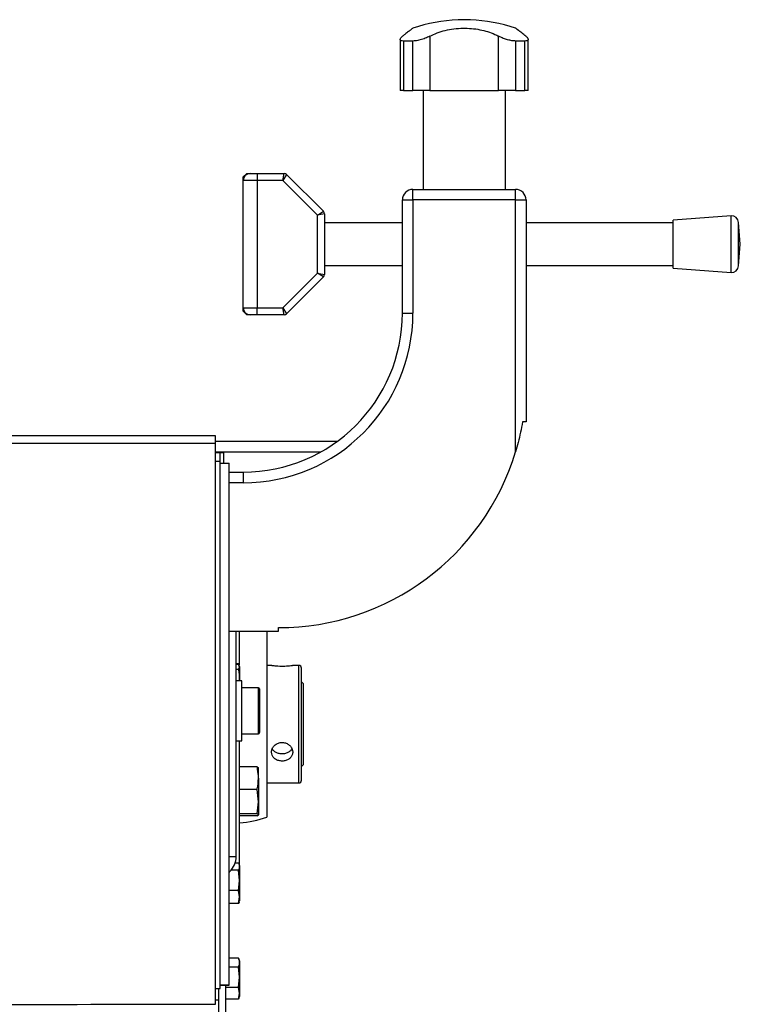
# Model space of a CAD drawing. Header units: millimetres. Extents: x 0 to 420, y 0 to 297.
# Tile 25 of 26: x 279 to 290, y 233 to 247. Entities that reach past the tile are written whole.
import ezdxf

# ---------------------------------------------------------------- set-up
doc = ezdxf.new("R2010")
doc.units = ezdxf.units.MM

msp = doc.modelspace()

# ---------------------------------------------------------------- linework, layer by layer
at = {"color": 7, "linetype": 'Continuous', "lineweight": 25}
for p, q in [((285.56579, 247.36829), (285.56579, 247.36658)), ((285.74107, 247.36829), (285.56579, 247.36829)), ((285.74107, 247.36658), (285.56579, 247.36658)), ((285.74107, 247.36658), (285.74107, 247.36829)), ((284.74718, 247.08979), (284.74718, 246.36829)), ((285.16721, 247.13442), (285.16721, 246.36829)), ((286.13965, 246.36829), (286.13965, 247.13442)), ((286.55968, 246.36829), (286.55968, 247.09019)), ((284.92691, 247.06685), (284.79448, 247.06685)), ((284.79448, 247.06685), (284.79448, 246.36829)), ((284.92691, 246.36829), (284.92691, 247.06685)), ((286.51238, 247.06685), (286.37994, 247.06685)), ((286.37994, 247.06685), (286.37994, 246.36829)), ((286.51238, 246.36829), (286.51238, 247.06685)), ((284.79448, 246.36829), (284.74718, 246.36829)), ((284.79448, 246.36829), (284.92691, 246.36829)), ((285.16721, 246.36829), (284.92691, 246.36829)), ((285.07135, 246.36829), (285.07135, 244.96829)), ((285.16721, 246.36829), (286.13965, 246.36829)), ((286.37994, 246.36829), (286.13965, 246.36829)), ((286.23551, 244.96829), (286.23551, 246.36829)), ((286.37994, 246.36829), (286.51238, 246.36829)), ((286.55968, 246.36829), (286.51238, 246.36829)), ((282.52843, 245.14329), (282.57843, 245.19329)), ((282.52843, 245.09329), (282.52843, 245.14329)), ((282.57843, 245.19329), (282.62843, 245.19329)), ((282.62843, 245.19329), (282.72843, 245.19329)), ((282.72843, 245.19329), (282.72843, 245.09329)), ((282.72843, 245.19329), (283.10772, 245.19329)), ((283.08701, 245.09329), (283.10772, 245.19329)), ((283.14307, 245.17865), (283.08701, 245.09329)), ((283.14307, 245.17865), (283.66378, 244.65794)), ((282.72843, 245.09329), (282.52843, 245.09329)), ((282.52843, 243.29329), (282.52843, 245.09329)), ((283.08701, 245.09329), (282.72843, 245.09329)), ((282.72843, 245.09329), (282.72843, 243.29329)), ((283.57843, 244.60187), (283.08701, 245.09329)), ((284.92843, 244.81829), (284.92843, 244.96829)), ((284.92843, 244.96829), (286.37843, 244.96829)), ((286.37843, 244.81829), (286.37843, 244.96829)), ((284.77843, 243.21829), (284.77843, 244.81829)), ((284.77843, 244.81829), (284.92843, 244.81829)), ((284.92843, 244.81829), (284.92843, 243.21829)), ((286.37843, 244.81829), (284.92843, 244.81829)), ((286.37843, 241.25464), (286.37843, 244.81829)), ((286.37843, 244.81829), (286.52843, 244.81829)), ((286.52843, 244.81829), (286.52843, 241.6788)), ((283.57843, 244.60187), (283.66378, 244.65794)), ((283.67843, 244.62258), (283.57843, 244.60187)), ((283.57843, 243.78471), (283.57843, 244.60187)), ((283.67843, 244.62258), (283.67843, 243.764)), ((289.42558, 244.59329), (288.60638, 244.53079)), ((289.42558, 243.79329), (289.42558, 244.59329)), ((284.77843, 244.49329), (283.67843, 244.49329)), ((288.60638, 244.49329), (286.52843, 244.49329)), ((288.60638, 243.85579), (288.60638, 244.53079)), ((289.55638, 244.19329), (289.53289, 244.50119)), ((289.53289, 243.8854), (289.53289, 244.50119)), ((289.53289, 243.8854), (289.55638, 244.19329)), ((283.67843, 243.89329), (284.77843, 243.89329)), ((286.52843, 243.89329), (288.60638, 243.89329)), ((283.08701, 243.29329), (283.57843, 243.78471)), ((283.57843, 243.78471), (283.67843, 243.764)), ((283.66378, 243.72865), (283.57843, 243.78471)), ((288.60638, 243.85579), (289.42558, 243.79329)), ((283.66378, 243.72865), (283.14307, 243.20794)), ((282.52843, 243.24329), (282.52843, 243.29329)), ((282.52843, 243.29329), (282.72843, 243.29329)), ((282.57843, 243.19329), (282.52843, 243.24329)), ((282.62843, 243.19329), (282.57843, 243.19329)), ((282.72843, 243.19329), (282.62843, 243.19329)), ((282.72843, 243.19329), (282.72843, 243.29329)), ((282.72843, 243.29329), (283.08701, 243.29329)), ((283.10772, 243.19329), (282.72843, 243.19329)), ((283.10772, 243.19329), (283.08701, 243.29329)), ((283.08701, 243.29329), (283.14307, 243.20794)), ((284.77843, 243.21829), (284.92843, 243.21829)), ((286.52843, 241.6788), (286.47843, 241.6788)), ((282.13593, 241.48329), (276.42093, 241.48329)), ((282.13593, 241.37461), (276.42093, 241.37461)), ((282.13593, 241.37461), (282.13593, 241.48329)), ((283.85865, 241.40363), (282.13593, 241.40363)), ((282.13593, 241.3744), (282.13593, 241.37461)), ((282.13593, 233.44066), (282.13593, 241.3744)), ((283.62075, 241.25123), (282.13593, 241.25123)), ((282.25343, 241.24329), (282.13593, 241.24329)), ((282.20343, 241.24309), (282.13593, 241.24309)), ((282.20343, 241.12215), (282.20343, 241.24309)), ((282.25343, 241.09329), (282.25343, 241.24329)), ((282.13593, 241.12215), (282.20343, 241.12215)), ((282.20343, 233.66579), (282.20343, 241.12215)), ((282.20343, 241.09329), (282.32843, 241.09329)), ((282.32843, 233.71568), (282.32843, 241.09329)), ((282.32843, 240.96829), (282.52843, 240.96829)), ((282.52843, 240.96829), (282.52843, 240.81829)), ((282.52843, 240.81829), (282.32843, 240.81829)), ((283.02843, 238.71829), (283.02843, 238.76829)), ((282.32843, 238.71829), (283.02843, 238.71829)), ((282.42843, 235.53042), (282.42843, 238.71829)), ((282.47843, 238.23879), (282.47843, 238.71829)), ((282.86304, 238.71674), (282.86304, 238.55766)), ((282.86304, 238.55766), (282.86304, 236.08984)), ((282.46435, 238.2569), (282.42843, 238.2569)), ((282.46435, 238.24503), (282.42843, 238.24503)), ((282.46435, 238.17782), (282.42843, 238.17782)), ((282.46636, 238.2462), (282.46435, 238.2569)), ((282.47843, 238.21142), (282.46435, 238.24503)), ((282.46435, 238.17782), (282.47843, 238.21142)), ((282.47843, 238.21829), (282.47548, 238.2264)), ((282.47843, 238.21829), (282.47843, 238.21142)), ((282.47843, 238.21142), (282.47843, 238.03945)), ((282.93212, 238.23487), (282.86304, 238.23487)), ((283.31176, 238.23487), (283.22621, 238.23487)), ((283.31176, 238.23487), (283.31176, 238.13415)), ((283.35343, 238.09753), (283.35343, 238.19321)), ((282.47667, 238.01829), (282.47843, 238.03945)), ((282.47843, 238.03945), (282.47843, 238.01829)), ((283.31176, 238.13415), (283.31176, 236.57171)), ((283.35343, 236.61338), (283.35343, 238.09753)), ((282.50843, 238.01829), (282.42843, 238.01829)), ((282.50843, 237.47886), (282.50843, 238.01829)), ((282.74343, 237.91829), (282.50843, 237.91829)), ((282.74343, 237.26829), (282.74343, 237.91829)), ((282.75843, 237.90329), (282.75843, 237.28329)), ((283.37843, 237.97829), (283.35343, 238.00329)), ((283.37843, 237.97829), (283.37843, 237.4274)), ((282.50843, 237.16829), (282.50843, 237.47886)), ((283.37843, 237.4274), (283.37843, 236.82829)), ((282.50843, 237.26829), (282.74343, 237.26829)), ((282.42843, 237.16829), (282.50843, 237.16829)), ((282.47843, 235.42318), (282.47843, 237.16829)), ((282.72633, 236.79874), (282.47843, 236.79874)), ((282.72633, 236.79874), (282.7451, 236.78588)), ((282.7451, 236.63888), (282.7451, 236.78594)), ((283.35343, 236.80329), (283.37843, 236.82829)), ((282.7451, 236.63888), (282.7451, 236.30629)), ((282.86304, 236.57171), (283.31176, 236.57171)), ((282.72633, 236.47901), (282.47843, 236.47901)), ((282.7451, 236.30629), (282.72633, 236.47901)), ((282.72633, 236.13357), (282.7451, 236.30629)), ((282.7451, 236.30629), (282.7451, 236.1207)), ((282.72633, 236.13357), (282.47843, 236.13357)), ((282.72633, 236.10784), (282.47843, 236.10784)), ((282.7451, 236.1207), (282.72633, 236.13357)), ((282.72633, 236.10784), (282.7451, 236.1207)), ((282.32843, 235.53042), (282.42843, 235.53042)), ((282.46435, 235.43826), (282.41392, 235.43826)), ((282.47843, 235.40329), (282.47208, 235.42074)), ((282.47843, 235.40329), (282.47843, 235.38698)), ((282.47843, 235.38698), (282.47843, 235.19321)), ((282.34056, 235.31829), (282.32843, 235.33042)), ((282.32843, 235.30616), (282.34056, 235.31829)), ((282.46435, 235.33569), (282.35664, 235.33569)), ((282.47843, 235.19321), (282.46435, 235.33569)), ((282.46435, 235.05072), (282.47843, 235.19321)), ((282.47843, 235.19321), (282.47843, 234.95952)), ((282.46435, 235.05072), (282.32843, 235.05072)), ((282.47843, 234.95952), (282.46435, 235.05072)), ((282.46435, 234.86832), (282.32843, 234.86832)), ((282.46435, 234.86832), (282.47843, 234.95952)), ((282.47208, 234.88584), (282.47843, 234.90329)), ((282.47843, 234.95952), (282.47843, 234.90329)), ((282.46435, 234.09098), (282.32843, 234.09098)), ((282.47843, 234.05329), (282.46881, 234.07972)), ((282.47843, 234.05329), (282.47843, 234.02939)), ((282.47843, 234.02939), (282.47843, 233.82397)), ((282.46435, 233.96781), (282.32843, 233.96781)), ((282.47843, 233.82397), (282.46435, 233.96781)), ((282.20343, 233.71568), (282.32843, 233.71568)), ((282.20343, 233.71035), (282.32843, 233.71035)), ((282.27843, 233.71035), (282.27843, 231.15329)), ((282.32843, 233.71035), (282.32843, 233.71568)), ((282.46435, 233.68012), (282.47843, 233.82397)), ((282.47843, 233.82397), (282.47843, 233.59787)), ((282.13593, 233.66579), (282.20343, 233.66579)), ((282.17843, 233.66579), (282.17843, 231.15329)), ((282.17843, 233.66579), (282.17843, 233.50329)), ((282.46435, 233.68012), (282.27843, 233.68012)), ((282.47843, 233.59787), (282.46435, 233.68012)), ((282.46435, 233.51561), (282.47843, 233.59787)), ((282.47843, 233.59787), (282.47843, 233.55329)), ((282.13593, 233.50329), (282.17843, 233.50329)), ((282.46435, 233.51561), (282.27843, 233.51561)), ((282.46903, 233.52753), (282.46435, 233.51561)), ((282.46881, 233.52687), (282.47843, 233.55329))]:
    msp.add_line(p, q, dxfattribs=at)
for centre, radius, start, end in [((285.65343, 245.11829), 2.25, 92.232359, 108.829134), ((285.65343, 245.11829), 2.25, 71.172918, 87.767641), ((282.62843, 245.09329), 0.1, 90, 180), ((283.10772, 245.14329), 0.05, 45, 90), ((284.92843, 244.81829), 0.15, 90, 180), ((286.37843, 244.81829), 0.15, 0, 90), ((283.62843, 244.62258), 0.05, 0, 45), ((289.43318, 244.49358), 0.1, 4.362914, 94.362914), ((289.43318, 243.893), 0.1, 265.637086, 355.637086), ((283.62843, 243.764), 0.05, 315, 0), ((282.62843, 243.29329), 0.1, 180, 270), ((282.52843, 243.21829), 2.25, 270, 0), ((282.52843, 243.21829), 2.4, 270, 0), ((283.10772, 243.24329), 0.05, 270, 315), ((283.02843, 242.26829), 3.5, 270, 343.165019), ((283.31176, 238.19321), 0.04167, 0, 90), ((282.74343, 237.90329), 0.015, 0, 90), ((282.74343, 237.28329), 0.015, 270, 0), ((283.31176, 236.61338), 0.04167, 270, 0), ((282.37843, 237.40329), 1.4, 274.096044, 290.252247), ((282.12843, 235.53042), 0.3, 315, 0)]:
    msp.add_arc(centre, radius, start, end, dxfattribs=at)
for points, knots in [([(284.92745, 247.24755), (284.92668, 247.24697), (284.92499, 247.2457), (284.90263, 247.22886), (284.86565, 247.20067), (284.82331, 247.16794), (284.79215, 247.14332), (284.7809, 247.13442)], [0, 0, 0, 0, 0.19223781, 0.42286837, 0.64450032, 0.87162104, 1, 1, 1, 1]), ([(285.16721, 247.13442), (285.20054, 247.15056), (285.26805, 247.18324), (285.38318, 247.21822), (285.50713, 247.24147), (285.63266, 247.25035), (285.75713, 247.24575), (285.87424, 247.22906), (285.98545, 247.20062), (286.07316, 247.16795), (286.12201, 247.14332), (286.13965, 247.13442)], [0, 0, 0, 0, 0.11925981, 0.24158658, 0.3609602, 0.48426569, 0.59620844, 0.71149815, 0.82228956, 0.93582475, 1, 1, 1, 1]), ([(286.52596, 247.13442), (286.50549, 247.15054), (286.46403, 247.18319), (286.41795, 247.21843), (286.38856, 247.24069), (286.37633, 247.24986), (286.37909, 247.24779), (286.3794, 247.24755)], [0, 0, 0, 0, 0.23851413, 0.48316204, 0.7219038, 0.96850911, 1, 1, 1, 1]), ([(284.79448, 247.06685), (284.78243, 247.06776), (284.75835, 247.06959), (284.74497, 247.08363), (284.7488, 247.1051), (284.76956, 247.12406), (284.7809, 247.13442)], [0, 0, 0, 0, 0.233143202, 0.46598224, 0.708290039, 1, 1, 1, 1]), ([(285.16721, 247.13442), (285.14637, 247.12432), (285.10464, 247.10408), (285.03167, 247.08089), (284.96979, 247.06852), (284.93881, 247.06731), (284.92691, 247.06685)], [0, 0, 0, 0, 0.28482414, 0.57045716, 0.83508046, 1, 1, 1, 1]), ([(286.37994, 247.06685), (286.36273, 247.06776), (286.32831, 247.06959), (286.26651, 247.08363), (286.20019, 247.1051), (286.16104, 247.12406), (286.13965, 247.13442)], [0, 0, 0, 0, 0.2331432, 0.46598224, 0.70829004, 1, 1, 1, 1]), ([(286.52596, 247.13442), (286.53704, 247.12432), (286.55924, 247.10408), (286.56217, 247.08089), (286.54405, 247.06852), (286.52117, 247.06731), (286.51238, 247.06685)], [0, 0, 0, 0, 0.28482414, 0.57045716, 0.83508046, 1, 1, 1, 1]), ([(286.47843, 241.6788), (286.45961, 241.58117), (286.43219, 241.43887), (286.39127, 241.29865), (286.37843, 241.25464)], [0, 0, 0, 0, 0.68614256, 1, 1, 1, 1]), ([(282.47843, 238.03945), (282.47598, 238.08339), (282.4734, 238.12979), (282.46481, 238.1754), (282.46435, 238.17782)], [0, 0, 0, 0, 0.947025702, 1, 1, 1, 1]), ([(282.93212, 238.23451), (282.93319, 238.23456), (282.93621, 238.23469), (282.959, 238.2319), (282.99624, 238.22809), (283.04372, 238.22508), (283.09474, 238.22458), (283.1437, 238.22677), (283.18508, 238.23047), (283.21552, 238.2341), (283.22274, 238.23455), (283.22621, 238.23477)], [0, 0, 0, 0, 0.06511342, 0.18230236, 0.30065447, 0.41985212, 0.53775976, 0.65424791, 0.77140095, 0.89025421, 1, 1, 1, 1]), ([(282.92843, 237.0066), (282.93006, 236.99205), (282.93332, 236.96296), (282.95872, 236.92579), (282.99632, 236.89796), (283.0437, 236.88215), (283.09476, 236.87974), (283.14364, 236.89063), (283.18532, 236.91392), (283.21542, 236.94803), (283.22704, 236.98125), (283.22944, 237.0158), (283.22278, 237.05119), (283.19835, 237.09228), (283.16048, 237.12469), (283.11317, 237.14385), (283.06209, 237.14682), (283.01323, 237.13351), (282.9715, 237.1059), (282.94155, 237.06741), (282.92951, 237.03217), (282.92865, 237.01194), (282.92843, 237.0066)], [0, 0, 0, 0, 0.05309571, 0.10617123, 0.15977355, 0.21375883, 0.26715986, 0.31991798, 0.37297724, 0.42680654, 0.48068633, 0.5, 0.55309571, 0.60617123, 0.65977355, 0.71375883, 0.76715986, 0.81991798, 0.87297724, 0.92680654, 0.98068633, 1, 1, 1, 1]), ([(283.21626, 237.05704), (283.21047, 237.04668), (283.19759, 237.02363), (283.16098, 236.99862), (283.11414, 236.98298), (283.06316, 236.98053), (283.01436, 236.99052), (282.97369, 237.01287), (282.94795, 237.03637), (282.94221, 237.05379), (282.94103, 237.05736)], [0, 0, 0, 0, 0.115833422, 0.257769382, 0.401593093, 0.542723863, 0.680748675, 0.820102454, 0.963096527, 1, 1, 1, 1]), ([(282.7451, 236.63888), (282.74277, 236.68145), (282.73985, 236.73508), (282.72864, 236.78786), (282.72633, 236.79874)], [0, 0, 0, 0, 0.79381431, 1, 1, 1, 1]), ([(282.72633, 236.47901), (282.72693, 236.48181), (282.73839, 236.53451), (282.74184, 236.58811), (282.7451, 236.63888)], [0, 0, 0, 0, 0.0529743, 1, 1, 1, 1]), ([(282.47843, 235.38698), (282.47598, 235.40326), (282.4734, 235.42046), (282.46481, 235.43737), (282.46435, 235.43826)], [0, 0, 0, 0, 0.9470257, 1, 1, 1, 1]), ([(282.46435, 235.33569), (282.46609, 235.33918), (282.4745, 235.35612), (282.47669, 235.37332), (282.47843, 235.38698)], [0, 0, 0, 0, 0.206185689, 1, 1, 1, 1]), ([(282.471, 234.88644), (282.47056, 234.88389), (282.4695, 234.8778), (282.46625, 234.8718), (282.46435, 234.86832)], [0, 0, 0, 0, 0.41871052, 1, 1, 1, 1]), ([(282.47843, 234.02939), (282.47598, 234.04895), (282.4734, 234.0696), (282.46481, 234.0899), (282.46435, 234.09098)], [0, 0, 0, 0, 0.9470257, 1, 1, 1, 1]), ([(282.46435, 233.96781), (282.46609, 233.972), (282.4745, 233.99234), (282.47669, 234.013), (282.47843, 234.02939)], [0, 0, 0, 0, 0.20618569, 1, 1, 1, 1]), ([(276.42093, 233.44085), (277.2829, 233.44048), (279.1879, 233.43967), (281.0929, 233.44043), (282.13593, 233.44085)], [0, 0, 0, 0, 0.452479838, 1, 1, 1, 1])]:
    msp.add_open_spline(points, degree=3, knots=knots, dxfattribs=at)

doc.saveas('drawing.dxf')
